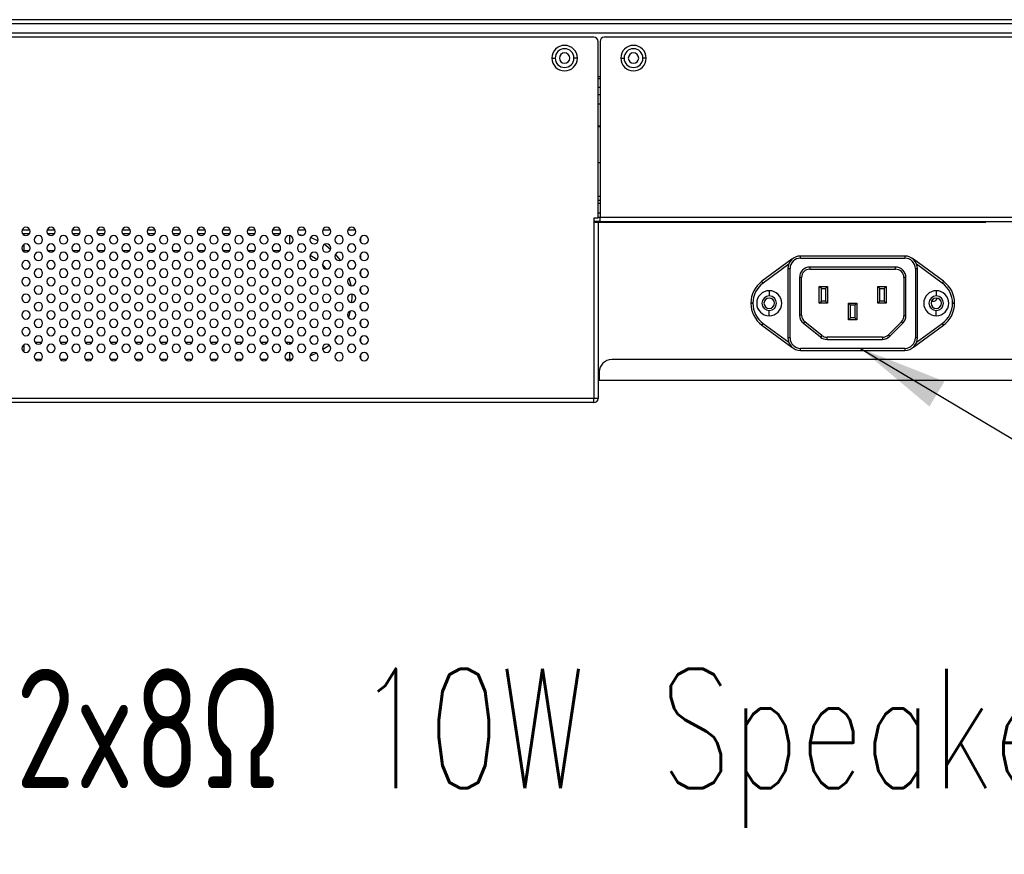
# Model space of a CAD drawing. Header units: millimetres. Extents: x 0 to 1118, y 0 to 864.
# Tile 26 of 256: x 386 to 426, y 203 to 236. Entities that reach past the tile are written whole.
import ezdxf

# ---------------------------------------------------------------- set-up
doc = ezdxf.new("R2010")
doc.units = ezdxf.units.MM
doc.styles.add('SLDTEXTSTYLE2', font='TXT', dxfattribs={"width": 0.7, "bigfont": 'bigfont'})
doc.dimstyles.new('SLDDIMSTYLE4', dxfattribs={"dimtxt": 0.18, "dimasz": 3.556, "dimexe": 0, "dimexo": 0.0625, "dimgap": 0, "dimtad": 0, "dimtih": 1, "dimtoh": 1, "dimdec": 0, "dimrnd": 1e-09, "dimzin": 0, "dimdsep": 46, "dimtxsty": 'Standard', "dimsah": 1, "dimcen": 0.09, "dimadec": 0, "dimazin": 0, "dimtfac": 3.556, "dimtdec": 0, "dimtofl": 0, "dimtmove": 0, "dimatfit": 3, "dimfxl": 1, "dimfrac": 2, "dimtolj": 1, "dimtzin": 0, "dimarcsym": 0})

msp = doc.modelspace()

# ---------------------------------------------------------------- linework, layer by layer
at = {"color": 7, "linetype": 'Continuous', "lineweight": 25}
for p, q in [((503.4591, 236.4382), (138.6511, 236.4382)), ((503.4591, 236.2716), (138.6511, 236.2716)), ((501.5925, 235.9049), (140.5178, 235.9049)), ((409.2218, 235.7382), (232.8885, 235.7382)), ((409.3885, 228.5216), (409.3885, 235.5716)), ((409.4718, 235.5716), (409.4718, 228.5549)), ((502.6091, 235.7382), (409.6385, 235.7382)), ((407.5468, 234.9049), (407.6801, 234.9049)), ((408.5635, 234.9049), (408.4301, 234.9049)), ((410.2968, 234.9049), (410.4301, 234.9049)), ((411.3135, 234.9049), (411.1801, 234.9049)), ((409.4718, 234.0716), (409.3885, 234.0716)), ((409.4718, 233.7382), (409.3885, 233.7382)), ((409.3885, 232.2079), (409.4718, 232.2079)), ((409.3885, 232.1725), (409.4718, 232.1725)), ((409.4718, 230.7288), (409.3885, 230.7288)), ((409.4718, 229.2216), (409.3885, 229.2216)), ((409.3885, 228.5216), (409.2218, 228.5216)), ((409.2218, 228.5216), (409.2218, 228.3549)), ((409.4718, 228.3882), (409.2218, 228.3882)), ((409.2218, 228.3549), (409.2218, 221.3216)), ((409.2218, 228.3549), (409.3885, 228.3549)), ((409.3885, 228.5549), (409.4718, 228.5549)), ((409.3885, 228.3549), (409.3885, 221.3216)), ((409.4718, 228.5549), (497.5153, 228.5549)), ((409.4718, 228.3882), (409.4718, 228.5549)), ((409.4718, 228.3882), (497.5153, 228.3882)), ((424.8653, 228.3882), (424.8653, 228.3549)), ((386.4024, 228.0549), (386.7079, 228.0549)), ((387.4024, 228.0549), (387.7079, 228.0549)), ((388.4024, 228.0549), (388.7079, 228.0549)), ((389.4024, 228.0549), (389.7079, 228.0549)), ((390.4024, 228.0549), (390.7079, 228.0549)), ((391.4024, 228.0549), (391.7079, 228.0549)), ((392.4024, 228.0549), (392.7079, 228.0549)), ((393.4024, 228.0549), (393.7079, 228.0549)), ((394.4024, 228.0549), (394.7079, 228.0549)), ((395.4024, 228.0549), (395.7079, 228.0549)), ((396.4024, 228.0549), (396.7079, 228.0549)), ((397.4024, 228.0549), (397.7079, 228.0549)), ((398.4024, 228.0549), (398.7079, 228.0549)), ((399.4024, 228.0549), (399.7079, 228.0549)), ((386.4885, 227.8882), (386.4225, 227.8874)), ((386.6885, 227.8882), (386.4885, 227.8882)), ((387.6885, 227.8882), (387.4218, 227.8882)), ((388.6885, 227.8882), (388.4218, 227.8882)), ((389.6885, 227.8882), (389.4218, 227.8882)), ((390.6885, 227.8882), (390.4218, 227.8882)), ((391.6885, 227.8882), (391.4218, 227.8882)), ((392.6885, 227.8882), (392.4218, 227.8882)), ((393.6885, 227.8882), (393.4218, 227.8882)), ((394.6885, 227.8882), (394.4218, 227.8882)), ((395.6885, 227.8882), (395.4218, 227.8882)), ((396.6885, 227.8882), (396.4218, 227.8882)), ((399.9051, 227.7275), (399.9051, 227.5822)), ((386.4885, 227.2216), (386.6885, 227.2216)), ((387.4218, 227.2216), (387.6885, 227.2216)), ((388.4218, 227.2216), (388.6885, 227.2216)), ((389.4218, 227.2216), (389.6885, 227.2216)), ((390.4218, 227.2216), (390.6885, 227.2216)), ((391.4218, 227.2216), (391.6885, 227.2216)), ((392.4218, 227.2216), (392.6885, 227.2216)), ((393.4218, 227.2216), (393.6885, 227.2216)), ((394.4218, 227.2216), (394.6885, 227.2216)), ((395.4218, 227.2216), (395.6885, 227.2216)), ((396.4218, 227.2216), (396.6885, 227.2216)), ((397.5613, 227.155), (397.4713, 227.1775)), ((399.9051, 227.0609), (399.9051, 226.9156)), ((417.1291, 226.8757), (415.9308, 225.9962)), ((417.1291, 226.8757), (417.132, 226.8717)), ((417.4714, 226.9216), (421.6386, 226.9216)), ((417.4718, 226.9216), (417.4718, 227.0049)), ((421.6385, 227.0049), (417.4718, 227.0049)), ((421.6385, 227.0049), (421.6385, 226.9216)), ((421.9783, 226.8717), (421.9812, 226.8757)), ((423.1795, 225.9962), (421.9812, 226.8757)), ((399.9051, 226.3942), (399.9051, 226.2489)), ((417.0035, 226.6802), (415.9801, 225.929)), ((416.9718, 226.5049), (417.0551, 226.5049)), ((416.9718, 226.5049), (416.9718, 223.7382)), ((417.0551, 223.7382), (417.0551, 226.5049)), ((421.2644, 226.5633), (417.8466, 226.5633)), ((417.8468, 226.4799), (421.2635, 226.4799)), ((422.0552, 226.5051), (422.0552, 223.7376)), ((422.0552, 226.5049), (422.1385, 226.5049)), ((423.1302, 225.929), (422.1068, 226.6802)), ((422.1385, 223.7382), (422.1385, 226.5049)), ((399.5337, 225.8229), (399.4606, 226.1255)), ((415.9801, 225.929), (415.9308, 225.9962)), ((417.4301, 226.1476), (417.4301, 224.6406)), ((417.5135, 224.6406), (417.5135, 226.1466)), ((421.5968, 226.1466), (421.5968, 224.618)), ((421.6802, 224.6181), (421.6802, 226.1469)), ((423.1795, 225.9962), (423.1302, 225.929)), ((399.9051, 225.7275), (399.9051, 225.5822)), ((416.2218, 225.6216), (416.2218, 225.4132)), ((418.2218, 225.7882), (418.5551, 225.7882)), ((418.3051, 225.7049), (418.2218, 225.7882)), ((418.2218, 225.1216), (418.2218, 225.7882)), ((418.3051, 225.7049), (418.4718, 225.7049)), ((418.3051, 225.2049), (418.3051, 225.7049)), ((418.5551, 225.7882), (418.4718, 225.7049)), ((418.4718, 225.7049), (418.4718, 225.2049)), ((418.5551, 225.7882), (418.5551, 225.1216)), ((420.5551, 225.7882), (420.8885, 225.7882)), ((420.6385, 225.7049), (420.5551, 225.7882)), ((420.5551, 225.1216), (420.5551, 225.7882)), ((420.6385, 225.7049), (420.8051, 225.7049)), ((420.6385, 225.2049), (420.6385, 225.7049)), ((420.8885, 225.7882), (420.8051, 225.7049)), ((420.8051, 225.7049), (420.8051, 225.2049)), ((420.8885, 225.7882), (420.8885, 225.1216)), ((422.8885, 225.6216), (422.8885, 225.4132)), ((418.2218, 225.1216), (418.3051, 225.2049)), ((418.4718, 225.2049), (418.3051, 225.2049)), ((418.5551, 225.1216), (418.4718, 225.2049)), ((420.5551, 225.1216), (420.6385, 225.2049)), ((420.8051, 225.2049), (420.6385, 225.2049)), ((420.8885, 225.1216), (420.8051, 225.2049)), ((399.9051, 225.0609), (399.9051, 224.9156)), ((415.4885, 225.1229), (415.4885, 225.1203)), ((415.4885, 225.1229), (415.5718, 225.1229)), ((415.5718, 225.1203), (415.4885, 225.1203)), ((415.5718, 225.1203), (415.5718, 225.1229)), ((416.2218, 224.6216), (416.2218, 224.8299)), ((418.5551, 225.1216), (418.2218, 225.1216)), ((419.3885, 224.4549), (419.3885, 225.1216)), ((419.3885, 225.1216), (419.4718, 225.0382)), ((419.3885, 225.1216), (419.7218, 225.1216)), ((419.4718, 224.5382), (419.4718, 225.0382)), ((419.6385, 225.0382), (419.4718, 225.0382)), ((419.6385, 225.0382), (419.7218, 225.1216)), ((419.6385, 225.0382), (419.6385, 224.5382)), ((419.7218, 225.1216), (419.7218, 224.4549)), ((420.8885, 225.1216), (420.5551, 225.1216)), ((422.8885, 224.6216), (422.8885, 224.8299)), ((423.5385, 225.1229), (423.5385, 225.1203)), ((423.5385, 225.1229), (423.6218, 225.1229)), ((423.6218, 225.1203), (423.5385, 225.1203)), ((423.6218, 225.1203), (423.6218, 225.1229)), ((417.5135, 224.6406), (417.4301, 224.6406)), ((419.3885, 224.4549), (419.4718, 224.5382)), ((419.7218, 224.4549), (419.3885, 224.4549)), ((419.6385, 224.5382), (419.4718, 224.5382)), ((419.7218, 224.4549), (419.6385, 224.5382)), ((399.9051, 224.3942), (399.9051, 224.2489)), ((415.9308, 224.2469), (415.9801, 224.3141)), ((415.9308, 224.2469), (417.1291, 223.3674)), ((415.9801, 224.3141), (417.0035, 223.563)), ((417.5872, 224.3146), (417.6392, 224.3798)), ((418.2704, 223.7706), (417.5872, 224.3147)), ((418.3223, 223.8358), (417.6392, 224.3798)), ((421.4992, 224.3823), (420.9778, 223.8609)), ((421.5581, 224.3233), (421.0367, 223.8019)), ((421.4992, 224.3823), (421.5581, 224.3233)), ((421.9812, 223.3674), (423.1795, 224.2469)), ((422.1068, 223.563), (423.1302, 224.3141)), ((423.1302, 224.3141), (423.1795, 224.2469)), ((397.9358, 223.7713), (398.0165, 223.817)), ((398.8893, 223.6716), (399.0163, 223.817)), ((399.9051, 223.7275), (399.9051, 223.5822)), ((417.0551, 223.7382), (416.9718, 223.7382)), ((418.3223, 223.8358), (418.2704, 223.7706)), ((418.53, 223.6799), (418.53, 223.7632)), ((420.7421, 223.7632), (418.53, 223.7632)), ((418.53, 223.6799), (420.7421, 223.6799)), ((420.7421, 223.7632), (420.7421, 223.6799)), ((387.1885, 223.5549), (386.9218, 223.5549)), ((388.1885, 223.5549), (387.9218, 223.5549)), ((389.1885, 223.5549), (388.9218, 223.5549)), ((390.1885, 223.5549), (389.9218, 223.5549)), ((391.1885, 223.5549), (390.9218, 223.5549)), ((392.1885, 223.5549), (391.9218, 223.5549)), ((393.1885, 223.5549), (392.9218, 223.5549)), ((394.1885, 223.5549), (393.9218, 223.5549)), ((395.1885, 223.5549), (394.9218, 223.5549)), ((396.1885, 223.5549), (395.9218, 223.5549)), ((397.0718, 223.5549), (396.9218, 223.5549)), ((397.0718, 223.5549), (397.1913, 223.5588)), ((417.132, 223.3715), (417.1291, 223.3674)), ((421.639, 223.3215), (417.4717, 223.3215)), ((417.4718, 223.2382), (417.4718, 223.3215)), ((417.4718, 223.2382), (421.6385, 223.2382)), ((421.6385, 223.3215), (421.6385, 223.2382)), ((421.9812, 223.3674), (421.9783, 223.3714)), ((386.9218, 222.8882), (387.1885, 222.8882)), ((387.9218, 222.8882), (388.1885, 222.8882)), ((388.9218, 222.8882), (389.1885, 222.8882)), ((389.9218, 222.8882), (390.1885, 222.8882)), ((390.9218, 222.8882), (391.1885, 222.8882)), ((391.9218, 222.8882), (392.1885, 222.8882)), ((392.9218, 222.8882), (393.1885, 222.8882)), ((393.9218, 222.8882), (394.1885, 222.8882)), ((394.9218, 222.8882), (395.1885, 222.8882)), ((395.9218, 222.8882), (396.1885, 222.8882)), ((396.9218, 222.8882), (397.0718, 222.8882)), ((397.0718, 222.8882), (397.1906, 222.8911)), ((397.893, 223.027), (398.1435, 223.1296)), ((399.9051, 223.0609), (399.9051, 222.9156)), ((480.1885, 222.8716), (409.9385, 222.8716)), ((409.3885, 222.2049), (409.4385, 222.2049)), ((409.4385, 222.3716), (409.4385, 222.0382)), ((480.6885, 222.0382), (409.4385, 222.0382)), ((409.2218, 221.3216), (232.8885, 221.3216)), ((409.2218, 221.1549), (409.2218, 221.3216)), ((409.3885, 221.3216), (409.2218, 221.3216)), ((409.2218, 221.1549), (232.8885, 221.1549))]:
    msp.add_line(p, q, dxfattribs=at)
at = {"color": 8, "linetype": 'Continuous', "lineweight": 25}
for p, q in [((409.4718, 234.1549), (409.3885, 234.1549)), ((409.3885, 233.4581), (409.4718, 233.4581)), ((409.4718, 233.0672), (409.3885, 233.0672)), ((409.3885, 229.4002), (409.4718, 229.4002)), ((409.4718, 229.1025), (409.3885, 229.1025)), ((409.3885, 228.7335), (409.4718, 228.7335)), ((409.3885, 228.3549), (424.8653, 228.3549)), ((386.4885, 227.8355), (386.4885, 227.8882)), ((386.4885, 227.2216), (386.4885, 227.4743)), ((397.0718, 223.5549), (397.0718, 223.4891)), ((397.0718, 223.1541), (397.0718, 222.8882)), ((409.3885, 222.3716), (409.4385, 222.3716))]:
    msp.add_line(p, q, dxfattribs=at)
at = {"color": 8, "linetype": 'Continuous', "lineweight": 25, "flags": 128}
for points in [[(397.0718, 227.8207), (397.0718, 227.7906), (397.0718, 227.6825), (397.0718, 227.5549), (397.0718, 227.4891)], [(386.4885, 223.1688), (386.4885, 223.2216), (386.4885, 223.3491), (386.4885, 223.4573), (386.4885, 223.4743)]]:
    msp.add_lwpolyline(points, dxfattribs=at)
at = {"color": 7, "linetype": 'Continuous', "lineweight": 25, "flags": 128}
for points in [[(397.6078, 227.8301), (397.4629, 227.8575), (397.4492, 227.8596)], [(398.2159, 227.6111), (398.2068, 227.6157), (397.9133, 227.7424)], [(398.7145, 227.2728), (398.5413, 227.4108), (398.4668, 227.4629)], [(398.1632, 226.8613), (398.0369, 226.947), (397.8931, 227.0273)], [(399.1129, 226.8319), (399.0944, 226.8577), (398.9145, 227.0777)], [(398.5378, 226.4891), (398.5348, 226.4931), (398.3887, 226.6637)], [(399.5609, 225.155), (399.5718, 225.3882), (399.5698, 225.4876)], [(399.4267, 224.5487), (399.4495, 224.6157), (399.5049, 224.8138)], [(421.0367, 223.8019), (421.0252, 223.8134), (421.0142, 223.8245), (421.004, 223.8347), (420.995, 223.8436), (420.9877, 223.8509), (420.9823, 223.8564), (420.9789, 223.8597), (420.9778, 223.8609)], [(398.3972, 223.2685), (398.5413, 223.3657), (398.656, 223.4542)]]:
    msp.add_lwpolyline(points, dxfattribs=at)
at = {"color": 7, "linetype": 'Continuous', "lineweight": 25}
for centre, radius, start, end in [((408.0551, 234.9049), 0.5083, 0, 180), ((409.2218, 235.5716), 0.1667, 0, 90), ((409.6385, 235.5716), 0.1667, 90, 180), ((410.8051, 234.9049), 0.5083, 0, 180), ((408.0551, 234.9049), 0.375, 0, 180), ((408.0551, 234.9049), 0.2083, 0, 180), ((410.8051, 234.9049), 0.375, 0, 180), ((410.8051, 234.9049), 0.2083, 0, 180), ((408.0551, 234.9049), 0.5083, 180, 0), ((408.0551, 234.9049), 0.375, 180, 0), ((408.0551, 234.9049), 0.2083, 180, 0), ((410.8051, 234.9049), 0.5083, 180, 0), ((410.8051, 234.9049), 0.375, 180, 0), ((410.8051, 234.9049), 0.2083, 180, 0), ((386.5551, 227.9882), 0.1667, 0, 180), ((386.5551, 227.9882), 0.1667, 180, 0), ((387.5551, 227.9882), 0.1667, 0, 180), ((387.5551, 227.9882), 0.1667, 180, 0), ((388.5551, 227.9882), 0.1667, 0, 180), ((388.5551, 227.9882), 0.1667, 180, 0), ((389.5551, 227.9882), 0.1667, 0, 180), ((389.5551, 227.9882), 0.1667, 180, 0), ((390.5551, 227.9882), 0.1667, 0, 180), ((390.5551, 227.9882), 0.1667, 180, 0), ((391.5551, 227.9882), 0.1667, 0, 180), ((391.5551, 227.9882), 0.1667, 180, 0), ((392.5551, 227.9882), 0.1667, 0, 180), ((392.5551, 227.9882), 0.1667, 180, 0), ((393.5551, 227.9882), 0.1667, 0, 180), ((393.5551, 227.9882), 0.1667, 180, 0), ((394.5551, 227.9882), 0.1667, 0, 180), ((394.5551, 227.9882), 0.1667, 180, 0), ((395.5551, 227.9882), 0.1667, 0, 180), ((395.5551, 227.9882), 0.1667, 180, 0), ((396.5551, 227.9882), 0.1667, 0, 180), ((396.5551, 227.9882), 0.1667, 180, 0), ((397.5551, 227.9882), 0.1667, 0, 180), ((397.5551, 227.9882), 0.1667, 180, 0), ((398.5551, 227.9882), 0.1667, 0, 180), ((398.5551, 227.9882), 0.1667, 180, 0), ((399.5551, 227.9882), 0.1667, 0, 180), ((399.5551, 227.9882), 0.1667, 180, 0), ((387.0551, 227.6549), 0.1667, 0, 180), ((387.0551, 227.6549), 0.1667, 180, 0), ((388.0551, 227.6549), 0.1667, 0, 180), ((388.0551, 227.6549), 0.1667, 180, 0), ((389.0551, 227.6549), 0.1667, 0, 180), ((389.0551, 227.6549), 0.1667, 180, 0), ((390.0551, 227.6549), 0.1667, 0, 180), ((390.0551, 227.6549), 0.1667, 180, 0), ((391.0551, 227.6549), 0.1667, 0, 180), ((391.0551, 227.6549), 0.1667, 180, 0), ((392.0551, 227.6549), 0.1667, 0, 180), ((392.0551, 227.6549), 0.1667, 180, 0), ((393.0551, 227.6549), 0.1667, 0, 180), ((393.0551, 227.6549), 0.1667, 180, 0), ((394.0551, 227.6549), 0.1667, 0, 180), ((394.0551, 227.6549), 0.1667, 180, 0), ((395.0551, 227.6549), 0.1667, 0, 180), ((395.0551, 227.6549), 0.1667, 180, 0), ((396.0551, 227.6549), 0.1667, 0, 180), ((396.0551, 227.6549), 0.1667, 180, 0), ((397.0551, 227.6549), 0.1667, 0, 180), ((397.0551, 227.6549), 0.1667, 180, 0), ((398.0551, 227.6549), 0.1667, 0, 180), ((398.0551, 227.6549), 0.1667, 180, 0), ((399.0551, 227.6549), 0.1667, 0, 180), ((399.0551, 227.6549), 0.1667, 180, 0), ((400.0551, 227.6549), 0.1667, 0, 180), ((400.0551, 227.6549), 0.1667, 180, 0), ((386.5551, 227.3216), 0.1667, 0, 180), ((386.5551, 227.3216), 0.1667, 180, 0), ((386.4885, 225.3882), 1.8333, 90, 91.29582), ((387.5551, 227.3216), 0.1667, 0, 180), ((387.5551, 227.3216), 0.1667, 180, 0), ((388.5551, 227.3216), 0.1667, 0, 180), ((388.5551, 227.3216), 0.1667, 180, 0), ((389.5551, 227.3216), 0.1667, 0, 180), ((389.5551, 227.3216), 0.1667, 180, 0), ((390.5551, 227.3216), 0.1667, 0, 180), ((390.5551, 227.3216), 0.1667, 180, 0), ((391.5551, 227.3216), 0.1667, 0, 180), ((391.5551, 227.3216), 0.1667, 180, 0), ((392.5551, 227.3216), 0.1667, 0, 180), ((392.5551, 227.3216), 0.1667, 180, 0), ((393.5551, 227.3216), 0.1667, 0, 180), ((393.5551, 227.3216), 0.1667, 180, 0), ((394.5551, 227.3216), 0.1667, 0, 180), ((394.5551, 227.3216), 0.1667, 180, 0), ((395.5551, 227.3216), 0.1667, 0, 180), ((395.5551, 227.3216), 0.1667, 180, 0), ((396.5551, 227.3216), 0.1667, 0, 180), ((396.5551, 227.3216), 0.1667, 180, 0), ((397.5551, 227.3216), 0.1667, 0, 180), ((397.5551, 227.3216), 0.1667, 180, 0), ((398.5551, 227.3216), 0.1667, 0, 180), ((398.5551, 227.3216), 0.1667, 180, 0), ((399.5551, 227.3216), 0.1667, 0, 180), ((399.5551, 227.3216), 0.1667, 180, 0), ((386.5551, 226.6549), 0.1667, 0, 180), ((387.0551, 226.9882), 0.1667, 0, 180), ((387.0551, 226.9882), 0.1667, 180, 0), ((387.5551, 226.6549), 0.1667, 0, 180), ((388.0551, 226.9882), 0.1667, 0, 180), ((388.0551, 226.9882), 0.1667, 180, 0), ((388.5551, 226.6549), 0.1667, 0, 180), ((389.0551, 226.9882), 0.1667, 0, 180), ((389.0551, 226.9882), 0.1667, 180, 0), ((389.5551, 226.6549), 0.1667, 0, 180), ((390.0551, 226.9882), 0.1667, 0, 180), ((390.0551, 226.9882), 0.1667, 180, 0), ((390.5551, 226.6549), 0.1667, 0, 180), ((391.0551, 226.9882), 0.1667, 0, 180), ((391.0551, 226.9882), 0.1667, 180, 0), ((391.5551, 226.6549), 0.1667, 0, 180), ((392.0551, 226.9882), 0.1667, 0, 180), ((392.0551, 226.9882), 0.1667, 180, 0), ((392.5551, 226.6549), 0.1667, 0, 180), ((393.0551, 226.9882), 0.1667, 0, 180), ((393.0551, 226.9882), 0.1667, 180, 0), ((393.5551, 226.6549), 0.1667, 0, 180), ((394.0551, 226.9882), 0.1667, 0, 180), ((394.0551, 226.9882), 0.1667, 180, 0), ((394.5551, 226.6549), 0.1667, 0, 180), ((395.0551, 226.9882), 0.1667, 0, 180), ((395.0551, 226.9882), 0.1667, 180, 0), ((395.5551, 226.6549), 0.1667, 0, 180), ((396.0551, 226.9882), 0.1667, 0, 180), ((396.0551, 226.9882), 0.1667, 180, 0), ((396.5551, 226.6549), 0.1667, 0, 180), ((397.0551, 226.9882), 0.1667, 0, 180), ((397.0551, 226.9882), 0.1667, 180, 0), ((397.5551, 226.6549), 0.1667, 0, 180), ((398.0551, 226.9882), 0.1667, 0, 180), ((398.0551, 226.9882), 0.1667, 180, 0), ((398.5551, 226.6549), 0.1667, 0, 180), ((399.0551, 226.9882), 0.1667, 0, 180), ((399.0551, 226.9882), 0.1667, 180, 0), ((399.5551, 226.6549), 0.1667, 0, 180), ((400.0551, 226.9882), 0.1667, 0, 180), ((400.0551, 226.9882), 0.1667, 180, 0), ((417.4718, 226.5049), 0.5, 90, 180), ((417.4718, 226.5049), 0.4167, 90.05326, 180), ((417.5235, 226.3382), 0.6667, 122.11522, 126.27662), ((421.6385, 226.5049), 0.5, 0, 90), ((421.6385, 226.5049), 0.4167, 0.0274, 89.98342), ((421.5868, 226.3382), 0.6667, 53.72338, 57.89841), ((386.5551, 226.6549), 0.1667, 180, 0), ((387.0551, 226.3216), 0.1667, 0, 180), ((387.5551, 226.6549), 0.1667, 180, 0), ((388.0551, 226.3216), 0.1667, 0, 180), ((388.5551, 226.6549), 0.1667, 180, 0), ((389.0551, 226.3216), 0.1667, 0, 180), ((389.5551, 226.6549), 0.1667, 180, 0), ((390.0551, 226.3216), 0.1667, 0, 180), ((390.5551, 226.6549), 0.1667, 180, 0), ((391.0551, 226.3216), 0.1667, 0, 180), ((391.5551, 226.6549), 0.1667, 180, 0), ((392.0551, 226.3216), 0.1667, 0, 180), ((392.5551, 226.6549), 0.1667, 180, 0), ((393.0551, 226.3216), 0.1667, 0, 180), ((393.5551, 226.6549), 0.1667, 180, 0), ((394.0551, 226.3216), 0.1667, 0, 180), ((394.5551, 226.6549), 0.1667, 180, 0), ((395.0551, 226.3216), 0.1667, 0, 180), ((395.5551, 226.6549), 0.1667, 180, 0), ((396.0551, 226.3216), 0.1667, 0, 180), ((396.5551, 226.6549), 0.1667, 180, 0), ((397.0551, 226.3216), 0.1667, 0, 180), ((397.5551, 226.6549), 0.1667, 180, 0), ((398.0551, 226.3216), 0.1667, 0, 180), ((398.5551, 226.6549), 0.1667, 180, 0), ((399.0551, 226.3216), 0.1667, 0, 180), ((399.5551, 226.6549), 0.1667, 180, 0), ((400.0551, 226.3216), 0.1667, 0, 180), ((417.8468, 226.1466), 0.4167, 90.02915, 179.85744), ((417.8468, 226.1466), 0.3333, 90, 180), ((421.2635, 226.1466), 0.3333, 0, 90), ((421.2635, 226.1466), 0.4167, 0.04742, 89.8774), ((386.5551, 225.9882), 0.1667, 0, 180), ((386.5551, 225.9882), 0.1667, 180, 0), ((387.0551, 226.3216), 0.1667, 180, 0), ((387.5551, 225.9882), 0.1667, 0, 180), ((387.5551, 225.9882), 0.1667, 180, 0), ((388.0551, 226.3216), 0.1667, 180, 0), ((388.5551, 225.9882), 0.1667, 0, 180), ((388.5551, 225.9882), 0.1667, 180, 0), ((389.0551, 226.3216), 0.1667, 180, 0), ((389.5551, 225.9882), 0.1667, 0, 180), ((389.5551, 225.9882), 0.1667, 180, 0), ((390.0551, 226.3216), 0.1667, 180, 0), ((390.5551, 225.9882), 0.1667, 0, 180), ((390.5551, 225.9882), 0.1667, 180, 0), ((391.0551, 226.3216), 0.1667, 180, 0), ((391.5551, 225.9882), 0.1667, 0, 180), ((391.5551, 225.9882), 0.1667, 180, 0), ((392.0551, 226.3216), 0.1667, 180, 0), ((392.5551, 225.9882), 0.1667, 0, 180), ((392.5551, 225.9882), 0.1667, 180, 0), ((393.0551, 226.3216), 0.1667, 180, 0), ((393.5551, 225.9882), 0.1667, 0, 180), ((393.5551, 225.9882), 0.1667, 180, 0), ((394.0551, 226.3216), 0.1667, 180, 0), ((394.5551, 225.9882), 0.1667, 0, 180), ((394.5551, 225.9882), 0.1667, 180, 0), ((395.0551, 226.3216), 0.1667, 180, 0), ((395.5551, 225.9882), 0.1667, 0, 180), ((395.5551, 225.9882), 0.1667, 180, 0), ((396.0551, 226.3216), 0.1667, 180, 0), ((396.5551, 225.9882), 0.1667, 0, 180), ((396.5551, 225.9882), 0.1667, 180, 0), ((397.0551, 226.3216), 0.1667, 180, 0), ((397.5551, 225.9882), 0.1667, 0, 180), ((397.5551, 225.9882), 0.1667, 180, 0), ((398.0551, 226.3216), 0.1667, 180, 0), ((398.5551, 225.9882), 0.1667, 0, 180), ((398.5551, 225.9882), 0.1667, 180, 0), ((399.0551, 226.3216), 0.1667, 180, 0), ((399.5551, 225.9882), 0.1667, 0, 180), ((399.5551, 225.9882), 0.1667, 180, 0), ((400.0551, 226.3216), 0.1667, 180, 0), ((416.5718, 225.1229), 1.0833, 126.27662, 180), ((422.5385, 225.1229), 1.0833, 0, 53.72338), ((387.0551, 225.6549), 0.1667, 0, 180), ((387.0551, 225.6549), 0.1667, 180, 0), ((388.0551, 225.6549), 0.1667, 0, 180), ((388.0551, 225.6549), 0.1667, 180, 0), ((389.0551, 225.6549), 0.1667, 0, 180), ((389.0551, 225.6549), 0.1667, 180, 0), ((390.0551, 225.6549), 0.1667, 0, 180), ((390.0551, 225.6549), 0.1667, 180, 0), ((391.0551, 225.6549), 0.1667, 0, 180), ((391.0551, 225.6549), 0.1667, 180, 0), ((392.0551, 225.6549), 0.1667, 0, 180), ((392.0551, 225.6549), 0.1667, 180, 0), ((393.0551, 225.6549), 0.1667, 0, 180), ((393.0551, 225.6549), 0.1667, 180, 0), ((394.0551, 225.6549), 0.1667, 0, 180), ((394.0551, 225.6549), 0.1667, 180, 0), ((395.0551, 225.6549), 0.1667, 0, 180), ((395.0551, 225.6549), 0.1667, 180, 0), ((396.0551, 225.6549), 0.1667, 0, 180), ((396.0551, 225.6549), 0.1667, 180, 0), ((397.0551, 225.6549), 0.1667, 0, 180), ((397.0551, 225.6549), 0.1667, 180, 0), ((398.0551, 225.6549), 0.1667, 0, 180), ((398.0551, 225.6549), 0.1667, 180, 0), ((399.0551, 225.6549), 0.1667, 0, 180), ((399.0551, 225.6549), 0.1667, 180, 0), ((400.0551, 225.6549), 0.1667, 0, 180), ((400.0551, 225.6549), 0.1667, 180, 0), ((416.5718, 225.1229), 1, 126.27662, 180), ((416.2218, 225.1216), 0.5, 90, 270), ((416.2218, 225.1216), 0.5, 270, 90), ((422.8885, 225.1216), 0.5, 90, 270), ((422.8885, 225.1216), 0.5, 270, 90), ((422.5385, 225.1229), 1, 360, 53.72338), ((386.5551, 225.3216), 0.1667, 0, 180), ((386.5551, 225.3216), 0.1667, 180, 0), ((387.5551, 225.3216), 0.1667, 0, 180), ((387.5551, 225.3216), 0.1667, 180, 0), ((388.5551, 225.3216), 0.1667, 0, 180), ((388.5551, 225.3216), 0.1667, 180, 0), ((389.5551, 225.3216), 0.1667, 0, 180), ((389.5551, 225.3216), 0.1667, 180, 0), ((390.5551, 225.3216), 0.1667, 0, 180), ((390.5551, 225.3216), 0.1667, 180, 0), ((391.5551, 225.3216), 0.1667, 0, 180), ((391.5551, 225.3216), 0.1667, 180, 0), ((392.5551, 225.3216), 0.1667, 0, 180), ((392.5551, 225.3216), 0.1667, 180, 0), ((393.5551, 225.3216), 0.1667, 0, 180), ((393.5551, 225.3216), 0.1667, 180, 0), ((394.5551, 225.3216), 0.1667, 0, 180), ((394.5551, 225.3216), 0.1667, 180, 0), ((395.5551, 225.3216), 0.1667, 0, 180), ((395.5551, 225.3216), 0.1667, 180, 0), ((396.5551, 225.3216), 0.1667, 0, 180), ((396.5551, 225.3216), 0.1667, 180, 0), ((397.5551, 225.3216), 0.1667, 0, 180), ((397.5551, 225.3216), 0.1667, 180, 0), ((398.5551, 225.3216), 0.1667, 0, 180), ((398.5551, 225.3216), 0.1667, 180, 0), ((399.5551, 225.3216), 0.1667, 0, 180), ((399.5551, 225.3216), 0.1667, 180, 0), ((416.2218, 225.1216), 0.2917, 90, 270), ((416.2218, 225.1216), 0.2083, 0, 180), ((416.2218, 225.1216), 0.2917, 270, 90), ((422.8885, 225.1216), 0.2917, 90, 270), ((422.8885, 225.1216), 0.2083, 0, 180), ((422.7718, 225.3716), 0.1667, 246.14483, 343.88895), ((422.8885, 225.1216), 0.2917, 270, 90), ((386.5551, 224.6549), 0.1667, 0, 180), ((387.0551, 224.9882), 0.1667, 0, 180), ((387.0551, 224.9882), 0.1667, 180, 0), ((387.5551, 224.6549), 0.1667, 0, 180), ((388.0551, 224.9882), 0.1667, 0, 180), ((388.0551, 224.9882), 0.1667, 180, 0), ((388.5551, 224.6549), 0.1667, 0, 180), ((389.0551, 224.9882), 0.1667, 0, 180), ((389.0551, 224.9882), 0.1667, 180, 0), ((389.5551, 224.6549), 0.1667, 0, 180), ((390.0551, 224.9882), 0.1667, 0, 180), ((390.0551, 224.9882), 0.1667, 180, 0), ((390.5551, 224.6549), 0.1667, 0, 180), ((391.0551, 224.9882), 0.1667, 0, 180), ((391.0551, 224.9882), 0.1667, 180, 0), ((391.5551, 224.6549), 0.1667, 0, 180), ((392.0551, 224.9882), 0.1667, 0, 180), ((392.0551, 224.9882), 0.1667, 180, 0), ((392.5551, 224.6549), 0.1667, 0, 180), ((393.0551, 224.9882), 0.1667, 0, 180), ((393.0551, 224.9882), 0.1667, 180, 0), ((393.5551, 224.6549), 0.1667, 0, 180), ((394.0551, 224.9882), 0.1667, 0, 180), ((394.0551, 224.9882), 0.1667, 180, 0), ((394.5551, 224.6549), 0.1667, 0, 180), ((395.0551, 224.9882), 0.1667, 0, 180), ((395.0551, 224.9882), 0.1667, 180, 0), ((395.5551, 224.6549), 0.1667, 0, 180), ((396.0551, 224.9882), 0.1667, 0, 180), ((396.0551, 224.9882), 0.1667, 180, 0), ((396.5551, 224.6549), 0.1667, 0, 180), ((397.0551, 224.9882), 0.1667, 0, 180), ((397.0551, 224.9882), 0.1667, 180, 0), ((397.5551, 224.6549), 0.1667, 0, 180), ((398.0551, 224.9882), 0.1667, 0, 180), ((398.0551, 224.9882), 0.1667, 180, 0), ((398.5551, 224.6549), 0.1667, 0, 180), ((399.0551, 224.9882), 0.1667, 0, 180), ((399.0551, 224.9882), 0.1667, 180, 0), ((399.5551, 224.6549), 0.1667, 0, 180), ((400.0551, 224.9882), 0.1667, 0, 180), ((400.0551, 224.9882), 0.1667, 180, 0), ((416.5718, 225.1203), 1.0833, 180, 233.72338), ((416.5718, 225.1203), 1, 180, 233.72338), ((416.2218, 225.1216), 0.2083, 180, 0), ((422.8885, 225.1216), 0.2083, 180, 0), ((422.5385, 225.1203), 1, 306.27662, 0), ((422.5385, 225.1203), 1.0833, 306.27662, 360), ((386.5551, 224.6549), 0.1667, 180, 0), ((387.0551, 224.3216), 0.1667, 0, 180), ((387.5551, 224.6549), 0.1667, 180, 0), ((388.0551, 224.3216), 0.1667, 0, 180), ((388.5551, 224.6549), 0.1667, 180, 0), ((389.0551, 224.3216), 0.1667, 0, 180), ((389.5551, 224.6549), 0.1667, 180, 0), ((390.0551, 224.3216), 0.1667, 0, 180), ((390.5551, 224.6549), 0.1667, 180, 0), ((391.0551, 224.3216), 0.1667, 0, 180), ((391.5551, 224.6549), 0.1667, 180, 0), ((392.0551, 224.3216), 0.1667, 0, 180), ((392.5551, 224.6549), 0.1667, 180, 0), ((393.0551, 224.3216), 0.1667, 0, 180), ((393.5551, 224.6549), 0.1667, 180, 0), ((394.0551, 224.3216), 0.1667, 0, 180), ((394.5551, 224.6549), 0.1667, 180, 0), ((395.0551, 224.3216), 0.1667, 0, 180), ((395.5551, 224.6549), 0.1667, 180, 0), ((396.0551, 224.3216), 0.1667, 0, 180), ((396.5551, 224.6549), 0.1667, 180, 0), ((397.0551, 224.3216), 0.1667, 0, 180), ((397.5551, 224.6549), 0.1667, 180, 0), ((398.0551, 224.3216), 0.1667, 0, 180), ((398.5551, 224.6549), 0.1667, 180, 0), ((399.0551, 224.3216), 0.1667, 0, 180), ((399.5551, 224.6549), 0.1667, 180, 0), ((400.0551, 224.3216), 0.1667, 0, 180), ((417.8468, 224.6406), 0.4167, 179.99094, 231.45761), ((417.8468, 224.6406), 0.3333, 179.99826, 231.467), ((421.2635, 224.618), 0.3333, 315.00001, 359.99934), ((421.2635, 224.618), 0.4167, 315.00001, 0.02382), ((386.5551, 223.9882), 0.1667, 0, 180), ((387.0551, 224.3216), 0.1667, 180, 0), ((387.5551, 223.9882), 0.1667, 0, 180), ((388.0551, 224.3216), 0.1667, 180, 0), ((388.5551, 223.9882), 0.1667, 0, 180), ((389.0551, 224.3216), 0.1667, 180, 0), ((389.5551, 223.9882), 0.1667, 0, 180), ((390.0551, 224.3216), 0.1667, 180, 0), ((390.5551, 223.9882), 0.1667, 0, 180), ((391.0551, 224.3216), 0.1667, 180, 0), ((391.5551, 223.9882), 0.1667, 0, 180), ((392.0551, 224.3216), 0.1667, 180, 0), ((392.5551, 223.9882), 0.1667, 0, 180), ((393.0551, 224.3216), 0.1667, 180, 0), ((393.5551, 223.9882), 0.1667, 0, 180), ((394.0551, 224.3216), 0.1667, 180, 0), ((394.5551, 223.9882), 0.1667, 0, 180), ((395.0551, 224.3216), 0.1667, 180, 0), ((395.5551, 223.9882), 0.1667, 0, 180), ((396.0551, 224.3216), 0.1667, 180, 0), ((396.5551, 223.9882), 0.1667, 0, 180), ((397.0551, 224.3216), 0.1667, 180, 0), ((397.5551, 223.9882), 0.1667, 0, 180), ((398.0551, 224.3216), 0.1667, 180, 0), ((398.5551, 223.9882), 0.1667, 0, 180), ((399.0551, 224.3216), 0.1667, 180, 0), ((399.5551, 223.9882), 0.1667, 0, 180), ((400.0551, 224.3216), 0.1667, 180, 0), ((386.5551, 223.9882), 0.1667, 180, 0), ((387.0551, 223.6549), 0.1667, 0, 180), ((387.0551, 223.6549), 0.1667, 180, 0), ((387.5551, 223.9882), 0.1667, 180, 0), ((388.0551, 223.6549), 0.1667, 0, 180), ((388.0551, 223.6549), 0.1667, 180, 0), ((388.5551, 223.9882), 0.1667, 180, 0), ((389.0551, 223.6549), 0.1667, 0, 180), ((389.0551, 223.6549), 0.1667, 180, 0), ((389.5551, 223.9882), 0.1667, 180, 0), ((390.0551, 223.6549), 0.1667, 0, 180), ((390.0551, 223.6549), 0.1667, 180, 0), ((390.5551, 223.9882), 0.1667, 180, 0), ((391.0551, 223.6549), 0.1667, 0, 180), ((391.0551, 223.6549), 0.1667, 180, 0), ((391.5551, 223.9882), 0.1667, 180, 0), ((392.0551, 223.6549), 0.1667, 0, 180), ((392.0551, 223.6549), 0.1667, 180, 0), ((392.5551, 223.9882), 0.1667, 180, 0), ((393.0551, 223.6549), 0.1667, 0, 180), ((393.0551, 223.6549), 0.1667, 180, 0), ((393.5551, 223.9882), 0.1667, 180, 0), ((394.0551, 223.6549), 0.1667, 0, 180), ((394.0551, 223.6549), 0.1667, 180, 0), ((394.5551, 223.9882), 0.1667, 180, 0), ((395.0551, 223.6549), 0.1667, 0, 180), ((395.0551, 223.6549), 0.1667, 180, 0), ((395.5551, 223.9882), 0.1667, 180, 0), ((396.0551, 223.6549), 0.1667, 0, 180), ((396.0551, 223.6549), 0.1667, 180, 0), ((396.5551, 223.9882), 0.1667, 180, 0), ((397.0551, 223.6549), 0.1667, 0, 180), ((397.0551, 223.6549), 0.1667, 180, 0), ((397.5551, 223.9882), 0.1667, 180, 0), ((398.0551, 223.6549), 0.1667, 0, 180), ((398.0551, 223.6549), 0.1667, 180, 0), ((398.5551, 223.9882), 0.1667, 180, 0), ((399.0551, 223.6549), 0.1667, 0, 180), ((399.0551, 223.6549), 0.1667, 180, 0), ((399.5551, 223.9882), 0.1667, 180, 0), ((400.0551, 223.6549), 0.1667, 0, 180), ((400.0551, 223.6549), 0.1667, 180, 0), ((417.4718, 223.7382), 0.5, 180, 270), ((417.4718, 223.7382), 0.4167, 180, 269.98506), ((418.53, 224.0966), 0.4167, 231.46875, 269.9997), ((418.53, 224.0966), 0.3333, 231.46982, 270), ((420.7421, 224.0966), 0.3333, 270.00001, 315), ((420.7421, 224.0966), 0.4167, 270.00001, 315), ((421.6385, 223.7382), 0.5, 270, 0), ((421.6385, 223.7382), 0.4167, 270.07044, 359.91331), ((386.5551, 223.3216), 0.1667, 0, 180), ((386.5551, 223.3216), 0.1667, 180, 0), ((387.5551, 223.3216), 0.1667, 0, 180), ((387.5551, 223.3216), 0.1667, 180, 0), ((388.5551, 223.3216), 0.1667, 0, 180), ((388.5551, 223.3216), 0.1667, 180, 0), ((389.5551, 223.3216), 0.1667, 0, 180), ((389.5551, 223.3216), 0.1667, 180, 0), ((390.5551, 223.3216), 0.1667, 0, 180), ((390.5551, 223.3216), 0.1667, 180, 0), ((391.5551, 223.3216), 0.1667, 0, 180), ((391.5551, 223.3216), 0.1667, 180, 0), ((392.5551, 223.3216), 0.1667, 0, 180), ((392.5551, 223.3216), 0.1667, 180, 0), ((393.5551, 223.3216), 0.1667, 0, 180), ((393.5551, 223.3216), 0.1667, 180, 0), ((394.5551, 223.3216), 0.1667, 0, 180), ((394.5551, 223.3216), 0.1667, 180, 0), ((395.5551, 223.3216), 0.1667, 0, 180), ((395.5551, 223.3216), 0.1667, 180, 0), ((396.5551, 223.3216), 0.1667, 0, 180), ((396.5551, 223.3216), 0.1667, 180, 0), ((397.5551, 223.3216), 0.1667, 0, 180), ((397.5551, 223.3216), 0.1667, 180, 0), ((398.5551, 223.3216), 0.1667, 0, 180), ((398.5551, 223.3216), 0.1667, 180, 0), ((399.5551, 223.3216), 0.1667, 0, 180), ((399.5551, 223.3216), 0.1667, 180, 0), ((417.5235, 223.9049), 0.6667, 233.72335, 237.88473), ((421.5868, 223.9049), 0.6667, 302.11522, 306.27662), ((387.0551, 222.9882), 0.1667, 0, 180), ((387.0551, 222.9882), 0.1667, 180, 0), ((388.0551, 222.9882), 0.1667, 0, 180), ((388.0551, 222.9882), 0.1667, 180, 0), ((389.0551, 222.9882), 0.1667, 0, 180), ((389.0551, 222.9882), 0.1667, 180, 0), ((390.0551, 222.9882), 0.1667, 0, 180), ((390.0551, 222.9882), 0.1667, 180, 0), ((391.0551, 222.9882), 0.1667, 0, 180), ((391.0551, 222.9882), 0.1667, 180, 0), ((392.0551, 222.9882), 0.1667, 0, 180), ((392.0551, 222.9882), 0.1667, 180, 0), ((393.0551, 222.9882), 0.1667, 0, 180), ((393.0551, 222.9882), 0.1667, 180, 0), ((394.0551, 222.9882), 0.1667, 0, 180), ((394.0551, 222.9882), 0.1667, 180, 0), ((395.0551, 222.9882), 0.1667, 0, 180), ((395.0551, 222.9882), 0.1667, 180, 0), ((396.0551, 222.9882), 0.1667, 0, 180), ((396.0551, 222.9882), 0.1667, 180, 0), ((397.0551, 222.9882), 0.1667, 0, 180), ((397.0551, 222.9882), 0.1667, 180, 0), ((398.0551, 222.9882), 0.1667, 0, 180), ((398.0551, 222.9882), 0.1667, 180, 0), ((399.0551, 222.9882), 0.1667, 0, 180), ((399.0551, 222.9882), 0.1667, 180, 0), ((400.0551, 222.9882), 0.1667, 0, 180), ((400.0551, 222.9882), 0.1667, 180, 0), ((409.9385, 222.3716), 0.5, 90, 180), ((409.2218, 221.3216), 0.1667, 270, 0)]:
    msp.add_arc(centre, radius, start, end, dxfattribs=at)
msp.add_open_spline([(417.8466, 226.5633), (417.8466, 226.5523), (417.8467, 226.5305), (417.8467, 226.5029), (417.8468, 226.4837), (417.8468, 226.4811), (417.8468, 226.4799)], degree=3, dxfattribs=at)
for points, knots in [([(421.2635, 226.4799), (421.2635, 226.4805), (421.2635, 226.4817), (421.2635, 226.4904), (421.2636, 226.502), (421.2637, 226.5186), (421.2638, 226.5395), (421.2641, 226.5562), (421.2642, 226.5633)], [0, 0, 0, 0, 0.1760937, 0.3376676, 0.4847004, 0.6171733, 0.837545, 1, 1, 1, 1]), ([(417.5135, 226.1466), (417.5129, 226.1466), (417.5118, 226.1466), (417.5033, 226.1466), (417.492, 226.1467), (417.4755, 226.1468), (417.4545, 226.147), (417.4374, 226.1472), (417.4301, 226.1474)], [0, 0, 0, 0, 0.1727152, 0.3318728, 0.4774546, 0.6094444, 0.8317404, 1, 1, 1, 1]), ([(421.6802, 226.1469), (421.6692, 226.1468), (421.6581, 226.1468), (421.6467, 226.1467), (421.6368, 226.1467), (421.6231, 226.1467), (421.6101, 226.1466), (421.5997, 226.1466), (421.5979, 226.1466), (421.5968, 226.1466)], [0, 0, 0, 0, 0.2496348, 0.2532914, 0.2848917, 0.4996962, 0.6309559, 0.7582767, 1, 1, 1, 1]), ([(421.6801, 224.6181), (421.6692, 224.6181), (421.6474, 224.618), (421.6198, 224.618), (421.6006, 224.618), (421.5981, 224.618), (421.5968, 224.618)], [0, 0, 0, 0, 0.25, 0.5, 0.75, 1, 1, 1, 1]), ([(422.1385, 223.7382), (422.1379, 223.7382), (422.1366, 223.7382), (422.1278, 223.7381), (422.116, 223.7381), (422.0993, 223.738), (422.0786, 223.7379), (422.0621, 223.7377), (422.0552, 223.7376)], [0, 0, 0, 0, 0.178299, 0.3414505, 0.4894315, 0.6222207, 0.8413385, 1, 1, 1, 1])]:
    msp.add_open_spline(points, degree=3, knots=knots, dxfattribs=at)

# ---------------------------------------------------------------- texts
at = {"color": 7, "linetype": 'Continuous', "lineweight": 0, "insert": (386.1418, 210.5301), "char_height": 4.7625, "attachment_point": 1, "style": 'SLDTEXTSTYLE2'}
msp.add_mtext('2x8Ω 10W Speaker', dxfattribs=at)

# ---------------------------------------------------------------- leaders
at = {"color": 7, "linetype": 'Continuous', "lineweight": 0}
msp.add_leader([(419.8646, 223.3215), (453.6978, 203.1275), (460.0478, 203.1275)], dimstyle='SLDDIMSTYLE4', dxfattribs=at)

doc.saveas('drawing.dxf')
